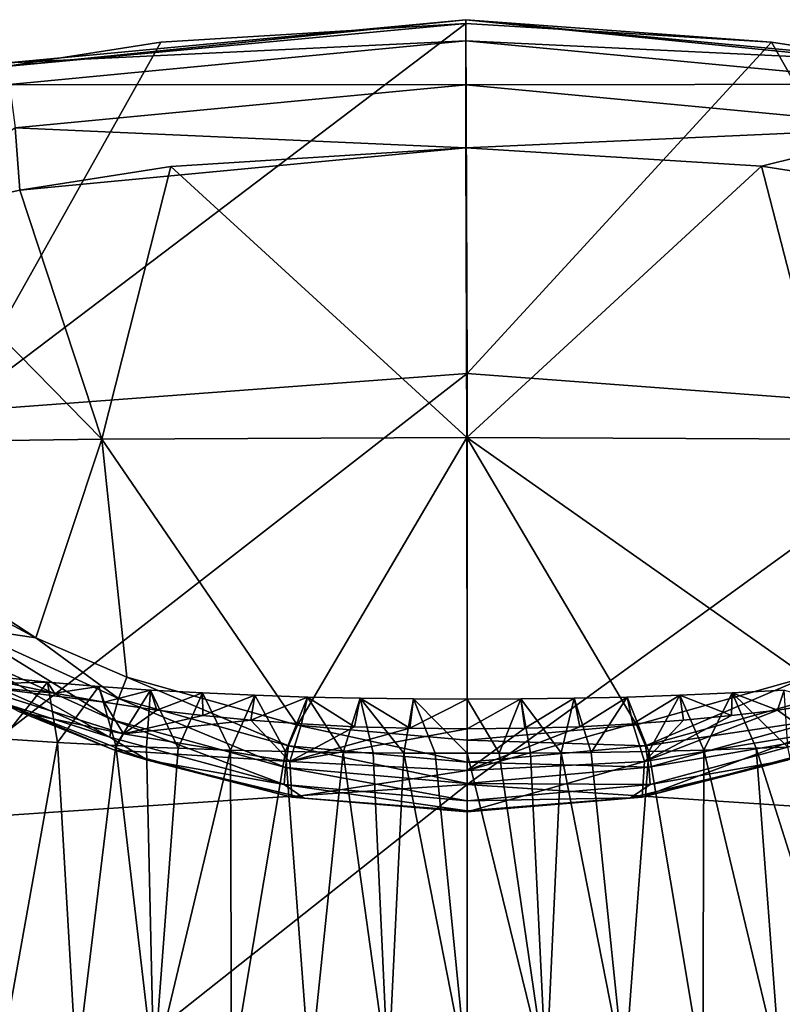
# Model space of a CAD drawing. Header units: millimetres. Extents: x -26 to 26, y -375 to 193.
# Tile 31 of 33: x -6 to 4, y 181 to 193. Entities that reach past the tile are written whole.
import ezdxf

# ---------------------------------------------------------------- set-up
doc = ezdxf.new("R2010")
doc.units = ezdxf.units.MM
doc.header["$LTSCALE"] = 26.699852
for name, color, linetype in [('42', 7, 'CONTINUOUS'), ('53', 7, 'CONTINUOUS'), ('54', 7, 'CONTINUOUS'), ('55', 7, 'CONTINUOUS'), ('56', 7, 'CONTINUOUS'), ('57', 7, 'CONTINUOUS'), ('58', 7, 'CONTINUOUS'), ('71', 7, 'CONTINUOUS'), ('88', 7, 'CONTINUOUS'), ('89', 7, 'CONTINUOUS'), ('97', 7, 'CONTINUOUS'), ('98', 7, 'CONTINUOUS')]:
    doc.layers.add(name, color=color, linetype=linetype)

msp = doc.modelspace()

# ---------------------------------------------------------------- linework, layer by layer
at = {"layer": '42', "color": 7, "linetype": 'CONTINUOUS', "true_color": 0xa2afbf}
for points in [[(0, 189.111, 79.521), (-6.374, 188.633, 79.637), (-0.016, 193.451, 99.09), (0, 189.111, 79.521)], [(-0.016, 193.451, 99.09), (-6.374, 188.633, 79.637), (-3.797, 193.217, 99.067), (-0.016, 193.451, 99.09)], [(3.773, 193.22, 99.067), (0, 189.111, 79.521), (-0.016, 193.451, 99.09), (3.773, 193.22, 99.067)], [(-3.797, 193.217, 99.067), (-6.374, 188.633, 79.637), (-5.724, 192.917, 99.037), (-3.797, 193.217, 99.067)], [(6.374, 188.633, 79.637), (0, 189.111, 79.521), (3.773, 193.22, 99.067), (6.374, 188.633, 79.637)], [(5.673, 192.927, 99.038), (6.374, 188.633, 79.637), (3.773, 193.22, 99.067), (5.673, 192.927, 99.038)], [(0, 184.013, 60.112), (-7.172, 183.534, 60.242), (0, 189.111, 79.521), (0, 184.013, 60.112)], [(0, 189.111, 79.521), (-7.172, 183.534, 60.242), (-6.374, 188.633, 79.637), (0, 189.111, 79.521)], [(6.374, 188.633, 79.637), (0, 184.013, 60.112), (0, 189.111, 79.521), (6.374, 188.633, 79.637)], [(7.171, 183.537, 60.252), (0, 184.013, 60.112), (6.374, 188.633, 79.637), (7.171, 183.537, 60.252)], [(0, 178.183, 40.957), (-7.967, 177.708, 41.112), (0, 184.013, 60.112), (0, 178.183, 40.957)], [(0, 184.013, 60.112), (-7.967, 177.708, 41.112), (-7.172, 183.534, 60.242), (0, 184.013, 60.112)], [(7.171, 183.537, 60.252), (0, 178.183, 40.957), (0, 184.013, 60.112), (7.171, 183.537, 60.252)], [(7.967, 177.708, 41.112), (0, 178.183, 40.957), (7.171, 183.537, 60.252), (7.967, 177.708, 41.112)]]:
    msp.add_3dface(points, dxfattribs=at)
at = {"layer": '53', "color": 7, "linetype": 'CONTINUOUS', "true_color": 0xa2afbf}
for points in [[(-5.081, 184.535, 88.544), (-5.762, 184.581, 88.534), (-5.798, 180.535, 72.106), (-5.081, 184.535, 88.544)], [(-4.845, 180.488, 72.118), (-5.081, 184.535, 88.544), (-5.798, 180.535, 72.106), (-4.845, 180.488, 72.118)], [(-4.356, 184.495, 88.553), (-5.081, 184.535, 88.544), (-4.845, 180.488, 72.118), (-4.356, 184.495, 88.553)], [(-3.887, 180.453, 72.127), (-4.356, 184.495, 88.553), (-4.845, 180.488, 72.118), (-3.887, 180.453, 72.127)], [(-3.976, 184.478, 88.557), (-4.356, 184.495, 88.553), (-3.887, 180.453, 72.127), (-3.976, 184.478, 88.557)], [(-3.585, 184.462, 88.561), (-3.976, 184.478, 88.557), (-3.887, 180.453, 72.127), (-3.585, 184.462, 88.561)], [(-2.935, 184.44, 88.566), (-3.585, 184.462, 88.561), (-3.887, 180.453, 72.127), (-2.935, 184.44, 88.566)], [(-2.922, 180.426, 72.134), (-2.935, 184.44, 88.566), (-3.887, 180.453, 72.127), (-2.922, 180.426, 72.134)], [(-2.253, 184.423, 88.57), (-2.935, 184.44, 88.566), (-2.922, 180.426, 72.134), (-2.253, 184.423, 88.57)], [(-1.952, 180.409, 72.139), (-2.253, 184.423, 88.57), (-2.922, 180.426, 72.134), (-1.952, 180.409, 72.139)], [(-1.537, 184.41, 88.572), (-2.253, 184.423, 88.57), (-1.952, 180.409, 72.139), (-1.537, 184.41, 88.572)], [(-0.978, 180.399, 72.142), (-1.537, 184.41, 88.572), (-1.952, 180.409, 72.139), (-0.978, 180.399, 72.142)], [(-1.166, 184.406, 88.573), (-1.537, 184.41, 88.572), (-0.978, 180.399, 72.142), (-1.166, 184.406, 88.573)], [(-0.786, 184.402, 88.574), (-1.166, 184.406, 88.573), (-0.978, 180.399, 72.142), (-0.786, 184.402, 88.574)], [(0, 180.395, 72.142), (-0.786, 184.402, 88.574), (-0.978, 180.399, 72.142), (0, 180.395, 72.142)], [(-0.398, 184.401, 88.575), (-0.786, 184.402, 88.574), (0, 180.395, 72.142), (-0.398, 184.401, 88.575)], [(0, 184.4, 88.575), (-0.398, 184.401, 88.575), (0, 180.395, 72.142), (0, 184.4, 88.575)]]:
    msp.add_3dface(points, dxfattribs=at)
at = {"layer": '54', "color": 7, "linetype": 'CONTINUOUS', "true_color": 0xa2afbf}
for points in [[(0, 184.4, 88.575), (0.978, 180.399, 72.142), (0.398, 184.401, 88.575), (0, 184.4, 88.575)], [(0, 184.4, 88.575), (0, 180.395, 72.142), (0.978, 180.399, 72.142), (0, 184.4, 88.575)], [(0.398, 184.401, 88.575), (0.978, 180.399, 72.142), (0.786, 184.402, 88.574), (0.398, 184.401, 88.575)], [(0.786, 184.402, 88.574), (0.978, 180.399, 72.142), (1.166, 184.406, 88.573), (0.786, 184.402, 88.574)], [(0.978, 180.399, 72.142), (1.952, 180.409, 72.139), (1.166, 184.406, 88.573), (0.978, 180.399, 72.142)], [(1.166, 184.406, 88.573), (1.952, 180.409, 72.139), (1.537, 184.41, 88.572), (1.166, 184.406, 88.573)], [(1.537, 184.41, 88.572), (1.952, 180.409, 72.139), (2.253, 184.423, 88.57), (1.537, 184.41, 88.572)], [(1.952, 180.409, 72.139), (2.922, 180.426, 72.134), (2.253, 184.423, 88.57), (1.952, 180.409, 72.139)], [(2.253, 184.423, 88.57), (2.922, 180.426, 72.134), (2.935, 184.44, 88.566), (2.253, 184.423, 88.57)], [(2.922, 180.426, 72.134), (3.887, 180.453, 72.127), (2.935, 184.44, 88.566), (2.922, 180.426, 72.134)], [(2.935, 184.44, 88.566), (3.887, 180.453, 72.127), (3.585, 184.462, 88.561), (2.935, 184.44, 88.566)], [(3.585, 184.462, 88.561), (4.845, 180.488, 72.118), (3.976, 184.478, 88.557), (3.585, 184.462, 88.561)], [(3.887, 180.453, 72.127), (4.845, 180.488, 72.118), (3.585, 184.462, 88.561), (3.887, 180.453, 72.127)]]:
    msp.add_3dface(points, dxfattribs=at)
at = {"layer": '55', "color": 7, "linetype": 'CONTINUOUS', "true_color": 0xa2afbf}
for points in [[(-5.762, 184.581, 88.534), (-5.203, 185.284, 93.901), (-5.831, 185.349, 93.899), (-5.762, 184.581, 88.534)], [(-5.203, 185.284, 93.901), (-5.697, 185.269, 99.364), (-5.831, 185.349, 93.899), (-5.203, 185.284, 93.901)], [(-5.762, 184.581, 88.534), (-5.081, 184.535, 88.544), (-5.203, 185.284, 93.901), (-5.762, 184.581, 88.534)], [(-5.117, 185.144, 99.343), (-5.697, 185.269, 99.364), (-5.203, 185.284, 93.901), (-5.117, 185.144, 99.343)], [(-5.081, 184.535, 88.544), (-4.569, 185.23, 93.903), (-5.203, 185.284, 93.901), (-5.081, 184.535, 88.544)], [(-4.569, 185.23, 93.903), (-5.117, 185.144, 99.343), (-5.203, 185.284, 93.901), (-4.569, 185.23, 93.903)], [(-4.502, 185.033, 99.324), (-5.117, 185.144, 99.343), (-4.569, 185.23, 93.903), (-4.502, 185.033, 99.324)], [(-5.081, 184.535, 88.544), (-4.356, 184.495, 88.553), (-4.569, 185.23, 93.903), (-5.081, 184.535, 88.544)], [(-4.356, 184.495, 88.553), (-3.929, 185.185, 93.904), (-4.569, 185.23, 93.903), (-4.356, 184.495, 88.553)], [(-3.929, 185.185, 93.904), (-4.502, 185.033, 99.324), (-4.569, 185.23, 93.903), (-3.929, 185.185, 93.904)], [(-3.85, 184.936, 99.308), (-4.502, 185.033, 99.324), (-3.929, 185.185, 93.904), (-3.85, 184.936, 99.308)], [(-4.356, 184.495, 88.553), (-3.976, 184.478, 88.557), (-3.929, 185.185, 93.904), (-4.356, 184.495, 88.553)], [(-3.976, 184.478, 88.557), (-3.585, 184.462, 88.561), (-3.929, 185.185, 93.904), (-3.976, 184.478, 88.557)], [(-3.585, 184.462, 88.561), (-3.284, 185.148, 93.905), (-3.929, 185.185, 93.904), (-3.585, 184.462, 88.561)], [(-3.284, 185.148, 93.905), (-3.85, 184.936, 99.308), (-3.929, 185.185, 93.904), (-3.284, 185.148, 93.905)], [(-3.279, 184.867, 99.297), (-3.85, 184.936, 99.308), (-3.284, 185.148, 93.905), (-3.279, 184.867, 99.297)], [(-3.585, 184.462, 88.561), (-2.935, 184.44, 88.566), (-3.284, 185.148, 93.905), (-3.585, 184.462, 88.561)], [(-2.935, 184.44, 88.566), (-2.635, 185.12, 93.906), (-3.284, 185.148, 93.905), (-2.935, 184.44, 88.566)], [(-2.635, 185.12, 93.906), (-3.279, 184.867, 99.297), (-3.284, 185.148, 93.905), (-2.635, 185.12, 93.906)], [(-2.681, 184.81, 99.287), (-3.279, 184.867, 99.297), (-2.635, 185.12, 93.906), (-2.681, 184.81, 99.287)], [(-2.935, 184.44, 88.566), (-2.253, 184.423, 88.57), (-2.635, 185.12, 93.906), (-2.935, 184.44, 88.566)], [(-1.982, 185.098, 93.906), (-2.681, 184.81, 99.287), (-2.635, 185.12, 93.906), (-1.982, 185.098, 93.906)], [(-2.253, 184.423, 88.57), (-1.982, 185.098, 93.906), (-2.635, 185.12, 93.906), (-2.253, 184.423, 88.57)], [(-2.054, 184.764, 99.279), (-2.681, 184.81, 99.287), (-1.982, 185.098, 93.906), (-2.054, 184.764, 99.279)], [(-2.253, 184.423, 88.57), (-1.537, 184.41, 88.572), (-1.982, 185.098, 93.906), (-2.253, 184.423, 88.57)], [(-1.398, 184.73, 99.274), (-2.054, 184.764, 99.279), (-1.982, 185.098, 93.906), (-1.398, 184.73, 99.274)], [(-1.537, 184.41, 88.572), (-1.325, 185.084, 93.907), (-1.982, 185.098, 93.906), (-1.537, 184.41, 88.572)], [(-1.325, 185.084, 93.907), (-1.398, 184.73, 99.274), (-1.982, 185.098, 93.906), (-1.325, 185.084, 93.907)], [(-1.537, 184.41, 88.572), (-1.166, 184.406, 88.573), (-1.325, 185.084, 93.907), (-1.537, 184.41, 88.572)], [(-0.713, 184.71, 99.27), (-1.398, 184.73, 99.274), (-1.325, 185.084, 93.907), (-0.713, 184.71, 99.27)], [(-1.166, 184.406, 88.573), (-0.786, 184.402, 88.574), (-1.325, 185.084, 93.907), (-1.166, 184.406, 88.573)], [(-0.786, 184.402, 88.574), (-0.664, 185.075, 93.907), (-1.325, 185.084, 93.907), (-0.786, 184.402, 88.574)], [(-0.664, 185.075, 93.907), (-0.713, 184.71, 99.27), (-1.325, 185.084, 93.907), (-0.664, 185.075, 93.907)], [(-0.786, 184.402, 88.574), (-0.398, 184.401, 88.575), (-0.664, 185.075, 93.907), (-0.786, 184.402, 88.574)], [(0, 185.072, 93.907), (-0.713, 184.71, 99.27), (-0.664, 185.075, 93.907), (0, 185.072, 93.907)], [(0, 184.703, 99.269), (-0.713, 184.71, 99.27), (0, 185.072, 93.907), (0, 184.703, 99.269)], [(-0.398, 184.401, 88.575), (0, 184.4, 88.575), (-0.664, 185.075, 93.907), (-0.398, 184.401, 88.575)], [(0, 184.4, 88.575), (0, 185.072, 93.907), (-0.664, 185.075, 93.907), (0, 184.4, 88.575)]]:
    msp.add_3dface(points, dxfattribs=at)
at = {"layer": '56', "color": 7, "linetype": 'CONTINUOUS', "true_color": 0xa2afbf}
for points in [[(1.982, 185.098, 93.906), (2.253, 184.423, 88.57), (2.635, 185.12, 93.906), (1.982, 185.098, 93.906)], [(1.982, 185.098, 93.906), (2.635, 185.12, 93.906), (2.054, 184.764, 99.279), (1.982, 185.098, 93.906)], [(2.054, 184.764, 99.279), (2.635, 185.12, 93.906), (2.681, 184.81, 99.287), (2.054, 184.764, 99.279)], [(2.253, 184.423, 88.57), (2.935, 184.44, 88.566), (2.635, 185.12, 93.906), (2.253, 184.423, 88.57)], [(2.635, 185.12, 93.906), (2.935, 184.44, 88.566), (3.284, 185.148, 93.905), (2.635, 185.12, 93.906)], [(2.635, 185.12, 93.906), (3.284, 185.148, 93.905), (3.279, 184.867, 99.297), (2.635, 185.12, 93.906)], [(2.681, 184.81, 99.287), (2.635, 185.12, 93.906), (3.279, 184.867, 99.297), (2.681, 184.81, 99.287)], [(2.935, 184.44, 88.566), (3.585, 184.462, 88.561), (3.284, 185.148, 93.905), (2.935, 184.44, 88.566)], [(3.279, 184.867, 99.297), (3.284, 185.148, 93.905), (3.85, 184.936, 99.308), (3.279, 184.867, 99.297)], [(3.284, 185.148, 93.905), (3.976, 184.478, 88.557), (3.929, 185.185, 93.904), (3.284, 185.148, 93.905)], [(3.284, 185.148, 93.905), (3.929, 185.185, 93.904), (3.85, 184.936, 99.308), (3.284, 185.148, 93.905)], [(3.585, 184.462, 88.561), (3.976, 184.478, 88.557), (3.284, 185.148, 93.905), (3.585, 184.462, 88.561)], [(3.85, 184.936, 99.308), (3.929, 185.185, 93.904), (4.502, 185.033, 99.324), (3.85, 184.936, 99.308)], [(0, 185.072, 93.907), (0.398, 184.401, 88.575), (0.664, 185.075, 93.907), (0, 185.072, 93.907)], [(0, 184.703, 99.269), (0, 185.072, 93.907), (0.664, 185.075, 93.907), (0, 184.703, 99.269)], [(0, 184.703, 99.269), (0.664, 185.075, 93.907), (0.713, 184.71, 99.27), (0, 184.703, 99.269)], [(0, 184.4, 88.575), (0.398, 184.401, 88.575), (0, 185.072, 93.907), (0, 184.4, 88.575)], [(0.398, 184.401, 88.575), (0.786, 184.402, 88.574), (0.664, 185.075, 93.907), (0.398, 184.401, 88.575)], [(0.664, 185.075, 93.907), (1.166, 184.406, 88.573), (1.325, 185.084, 93.907), (0.664, 185.075, 93.907)], [(0.664, 185.075, 93.907), (1.325, 185.084, 93.907), (0.713, 184.71, 99.27), (0.664, 185.075, 93.907)], [(0.786, 184.402, 88.574), (1.166, 184.406, 88.573), (0.664, 185.075, 93.907), (0.786, 184.402, 88.574)], [(0.713, 184.71, 99.27), (1.325, 185.084, 93.907), (1.398, 184.73, 99.274), (0.713, 184.71, 99.27)], [(1.166, 184.406, 88.573), (1.537, 184.41, 88.572), (1.325, 185.084, 93.907), (1.166, 184.406, 88.573)], [(1.325, 185.084, 93.907), (1.537, 184.41, 88.572), (1.982, 185.098, 93.906), (1.325, 185.084, 93.907)], [(1.325, 185.084, 93.907), (1.982, 185.098, 93.906), (1.398, 184.73, 99.274), (1.325, 185.084, 93.907)], [(1.398, 184.73, 99.274), (1.982, 185.098, 93.906), (2.054, 184.764, 99.279), (1.398, 184.73, 99.274)], [(1.537, 184.41, 88.572), (2.253, 184.423, 88.57), (1.982, 185.098, 93.906), (1.537, 184.41, 88.572)]]:
    msp.add_3dface(points, dxfattribs=at)
at = {"layer": '57', "color": 7, "linetype": 'CONTINUOUS', "true_color": 0xa2afbf}
for points in [[(-5.697, 185.269, 99.364), (-5.117, 185.144, 99.343), (-6.176, 185.244, 102.519), (-5.697, 185.269, 99.364)], [(-5.117, 185.144, 99.343), (-4.502, 185.033, 99.324), (-6.176, 185.244, 102.519), (-5.117, 185.144, 99.343)], [(-6.176, 185.244, 102.519), (-4.502, 185.033, 99.324), (-4.263, 184.643, 102.418), (-6.176, 185.244, 102.519)], [(-6.176, 185.244, 102.519), (-4.263, 184.643, 102.418), (-5.55, 184.915, 104.63), (-6.176, 185.244, 102.519)], [(-4.502, 185.033, 99.324), (-3.85, 184.936, 99.308), (-4.263, 184.643, 102.418), (-4.502, 185.033, 99.324)], [(-5.55, 184.915, 104.63), (-4.263, 184.643, 102.418), (-4.373, 184.439, 104.94), (-5.55, 184.915, 104.63)], [(-3.85, 184.936, 99.308), (-3.279, 184.867, 99.297), (-4.263, 184.643, 102.418), (-3.85, 184.936, 99.308)], [(-3.279, 184.867, 99.297), (-2.681, 184.81, 99.287), (-4.263, 184.643, 102.418), (-3.279, 184.867, 99.297)], [(-4.263, 184.643, 102.418), (-2.681, 184.81, 99.287), (-2.2, 184.299, 102.361), (-4.263, 184.643, 102.418)], [(-2.681, 184.81, 99.287), (-2.054, 184.764, 99.279), (-2.2, 184.299, 102.361), (-2.681, 184.81, 99.287)], [(-2.054, 184.764, 99.279), (-1.398, 184.73, 99.274), (-2.2, 184.299, 102.361), (-2.054, 184.764, 99.279)], [(-4.263, 184.643, 102.418), (-2.2, 184.299, 102.361), (-4.373, 184.439, 104.94), (-4.263, 184.643, 102.418)], [(-1.398, 184.73, 99.274), (-0.713, 184.71, 99.27), (-2.2, 184.299, 102.361), (-1.398, 184.73, 99.274)], [(-0.713, 184.71, 99.27), (0, 184.703, 99.269), (-2.2, 184.299, 102.361), (-0.713, 184.71, 99.27)], [(-2.2, 184.299, 102.361), (0, 184.703, 99.269), (0, 184.188, 102.342), (-2.2, 184.299, 102.361)], [(-4.373, 184.439, 104.94), (-2.2, 184.299, 102.361), (-2.175, 183.858, 105.303), (-4.373, 184.439, 104.94)], [(-2.2, 184.299, 102.361), (0, 184.188, 102.342), (-2.175, 183.858, 105.303), (-2.2, 184.299, 102.361)], [(0, 184.188, 102.342), (0, 183.674, 105.415), (-2.175, 183.858, 105.303), (0, 184.188, 102.342)]]:
    msp.add_3dface(points, dxfattribs=at)
at = {"layer": '58', "color": 7, "linetype": 'CONTINUOUS', "true_color": 0xa2afbf}
for points in [[(3.85, 184.936, 99.308), (4.502, 185.033, 99.324), (4.258, 184.642, 102.418), (3.85, 184.936, 99.308)], [(3.279, 184.867, 99.297), (3.85, 184.936, 99.308), (2.197, 184.298, 102.36), (3.279, 184.867, 99.297)], [(2.197, 184.298, 102.36), (3.85, 184.936, 99.308), (4.258, 184.642, 102.418), (2.197, 184.298, 102.36)], [(2.681, 184.81, 99.287), (3.279, 184.867, 99.297), (2.197, 184.298, 102.36), (2.681, 184.81, 99.287)], [(1.398, 184.73, 99.274), (2.054, 184.764, 99.279), (0, 184.188, 102.342), (1.398, 184.73, 99.274)], [(0, 184.188, 102.342), (2.054, 184.764, 99.279), (2.197, 184.298, 102.36), (0, 184.188, 102.342)], [(2.054, 184.764, 99.279), (2.681, 184.81, 99.287), (2.197, 184.298, 102.36), (2.054, 184.764, 99.279)], [(0.713, 184.71, 99.27), (1.398, 184.73, 99.274), (0, 184.188, 102.342), (0.713, 184.71, 99.27)], [(0, 184.703, 99.269), (0.713, 184.71, 99.27), (0, 184.188, 102.342), (0, 184.703, 99.269)], [(2.197, 184.298, 102.36), (4.258, 184.642, 102.418), (2.172, 183.858, 105.301), (2.197, 184.298, 102.36)], [(2.172, 183.858, 105.301), (4.258, 184.642, 102.418), (4.368, 184.438, 104.937), (2.172, 183.858, 105.301)], [(0, 183.674, 105.415), (0, 184.188, 102.342), (2.197, 184.298, 102.36), (0, 183.674, 105.415)], [(0, 183.674, 105.415), (2.197, 184.298, 102.36), (2.172, 183.858, 105.301), (0, 183.674, 105.415)]]:
    msp.add_3dface(points, dxfattribs=at)
at = {"layer": '71', "color": 7, "linetype": 'CONTINUOUS', "true_color": 0xa2afbf}
for points in [[(-3.675, 191.678, 102.556), (-0.005, 188.318, 104.541), (-0.015, 191.909, 102.596), (-3.675, 191.678, 102.556)], [(-0.015, 191.909, 102.596), (-0.005, 188.318, 104.541), (3.65, 191.681, 102.557), (-0.015, 191.909, 102.596)], [(-5.548, 191.382, 102.504), (-4.532, 188.296, 104.293), (-3.675, 191.678, 102.556), (-5.548, 191.382, 102.504)], [(-4.532, 188.296, 104.293), (-0.005, 188.318, 104.541), (-3.675, 191.678, 102.556), (-4.532, 188.296, 104.293)], [(-0.005, 188.318, 104.541), (4.522, 188.296, 104.295), (3.65, 191.681, 102.557), (-0.005, 188.318, 104.541)], [(3.65, 191.681, 102.557), (4.522, 188.296, 104.295), (5.499, 191.392, 102.505), (3.65, 191.681, 102.557)], [(-7.203, 191.018, 102.439), (-4.532, 188.296, 104.293), (-5.548, 191.382, 102.504), (-7.203, 191.018, 102.439)], [(-9.019, 188.234, 103.55), (-4.532, 188.296, 104.293), (-7.203, 191.018, 102.439), (-9.019, 188.234, 103.55)], [(-9.019, 188.234, 103.55), (-5.349, 185.831, 105.301), (-4.532, 188.296, 104.293), (-9.019, 188.234, 103.55)], [(-5.349, 185.831, 105.301), (-4.219, 185.345, 105.631), (-4.532, 188.296, 104.293), (-5.349, 185.831, 105.301)], [(-4.532, 188.296, 104.293), (-2.104, 184.751, 106.024), (-0.005, 188.318, 104.541), (-4.532, 188.296, 104.293)], [(-4.219, 185.345, 105.631), (-2.104, 184.751, 106.024), (-4.532, 188.296, 104.293), (-4.219, 185.345, 105.631)], [(-2.104, 184.751, 106.024), (0, 184.563, 106.148), (-0.005, 188.318, 104.541), (-2.104, 184.751, 106.024)], [(-0.005, 188.318, 104.541), (0, 184.563, 106.148), (2.101, 184.753, 106.023), (-0.005, 188.318, 104.541)], [(4.522, 188.296, 104.295), (-0.005, 188.318, 104.541), (4.213, 185.347, 105.63), (4.522, 188.296, 104.295)], [(4.213, 185.347, 105.63), (-0.005, 188.318, 104.541), (2.101, 184.753, 106.023), (4.213, 185.347, 105.63)], [(-6.542, 186.471, 104.854), (-5.349, 185.831, 105.301), (-9.019, 188.234, 103.55), (-6.542, 186.471, 104.854)]]:
    msp.add_3dface(points, dxfattribs=at)
at = {"layer": '88', "color": 7, "linetype": 'CONTINUOUS', "true_color": 0xa2afbf}
for points in [[(-0.016, 193.451, 99.09), (-5.724, 192.917, 99.037), (-0.016, 193.497, 100.106), (-0.016, 193.451, 99.09)], [(-5.724, 192.917, 99.037), (-5.695, 192.961, 100.047), (-0.016, 193.497, 100.106), (-5.724, 192.917, 99.037)], [(-0.016, 193.451, 99.09), (-3.797, 193.217, 99.067), (-5.724, 192.917, 99.037), (-0.016, 193.451, 99.09)], [(-0.016, 193.497, 100.106), (-5.695, 192.961, 100.047), (-0.016, 193.235, 101.087), (-0.016, 193.497, 100.106)], [(-5.695, 192.961, 100.047), (-5.677, 192.694, 101.016), (-0.016, 193.235, 101.087), (-5.695, 192.961, 100.047)], [(-0.016, 193.235, 101.087), (-5.677, 192.694, 101.016), (-0.016, 192.688, 101.944), (-0.016, 193.235, 101.087)], [(-5.677, 192.694, 101.016), (-5.604, 192.156, 101.861), (-0.016, 192.688, 101.944), (-5.677, 192.694, 101.016)], [(-5.604, 192.156, 101.861), (-0.015, 191.909, 102.596), (-0.016, 192.688, 101.944), (-5.604, 192.156, 101.861)], [(-7.203, 191.018, 102.439), (-5.548, 191.382, 102.504), (-5.604, 192.156, 101.861), (-7.203, 191.018, 102.439)], [(-5.548, 191.382, 102.504), (-0.015, 191.909, 102.596), (-5.604, 192.156, 101.861), (-5.548, 191.382, 102.504)], [(-5.548, 191.382, 102.504), (-3.675, 191.678, 102.556), (-0.015, 191.909, 102.596), (-5.548, 191.382, 102.504)]]:
    msp.add_3dface(points, dxfattribs=at)
at = {"layer": '89', "color": 7, "linetype": 'CONTINUOUS', "true_color": 0xa2afbf}
for points in [[(5.673, 192.927, 99.038), (3.773, 193.22, 99.067), (-0.016, 193.497, 100.106), (5.673, 192.927, 99.038)], [(5.673, 192.927, 99.038), (-0.016, 193.497, 100.106), (5.676, 192.964, 100.047), (5.673, 192.927, 99.038)], [(3.773, 193.22, 99.067), (-0.016, 193.451, 99.09), (-0.016, 193.497, 100.106), (3.773, 193.22, 99.067)], [(-0.016, 193.497, 100.106), (-0.016, 193.235, 101.087), (5.676, 192.964, 100.047), (-0.016, 193.497, 100.106)], [(-0.016, 193.235, 101.087), (-0.016, 192.688, 101.944), (5.658, 192.698, 101.016), (-0.016, 193.235, 101.087)], [(-0.016, 193.235, 101.087), (5.658, 192.698, 101.016), (5.676, 192.964, 100.047), (-0.016, 193.235, 101.087)], [(-0.016, 192.688, 101.944), (5.585, 192.16, 101.862), (5.658, 192.698, 101.016), (-0.016, 192.688, 101.944)], [(-0.016, 192.688, 101.944), (-0.015, 191.909, 102.596), (5.585, 192.16, 101.862), (-0.016, 192.688, 101.944)], [(-0.015, 191.909, 102.596), (3.65, 191.681, 102.557), (5.585, 192.16, 101.862), (-0.015, 191.909, 102.596)], [(3.65, 191.681, 102.557), (5.499, 191.392, 102.505), (5.585, 192.16, 101.862), (3.65, 191.681, 102.557)]]:
    msp.add_3dface(points, dxfattribs=at)
at = {"layer": '97', "color": 7, "linetype": 'CONTINUOUS', "true_color": 0xa2afbf}
for points in [[(4.213, 185.347, 105.63), (2.101, 184.753, 106.023), (2.213, 184.493, 106.054), (4.213, 185.347, 105.63)], [(4.213, 185.347, 105.63), (2.213, 184.493, 106.054), (4.322, 185.083, 105.66), (4.213, 185.347, 105.63)], [(2.213, 184.493, 106.054), (4.398, 184.818, 105.575), (4.322, 185.083, 105.66), (2.213, 184.493, 106.054)], [(2.101, 184.753, 106.023), (0, 184.563, 106.148), (2.213, 184.493, 106.054), (2.101, 184.753, 106.023)], [(2.253, 184.227, 105.978), (4.398, 184.818, 105.575), (2.213, 184.493, 106.054), (2.253, 184.227, 105.978)], [(2.253, 184.227, 105.978), (4.43, 184.601, 105.388), (4.398, 184.818, 105.575), (2.253, 184.227, 105.978)], [(0, 184.563, 106.148), (0, 184.291, 106.189), (2.213, 184.493, 106.054), (0, 184.563, 106.148)], [(2.27, 184.012, 105.799), (4.43, 184.601, 105.388), (2.253, 184.227, 105.978), (2.27, 184.012, 105.799)], [(2.27, 184.012, 105.799), (3.968, 184.317, 105.243), (4.43, 184.601, 105.388), (2.27, 184.012, 105.799)], [(0, 184.291, 106.189), (2.253, 184.227, 105.978), (2.213, 184.493, 106.054), (0, 184.291, 106.189)], [(2.172, 183.858, 105.301), (4.368, 184.438, 104.937), (3.968, 184.317, 105.243), (2.172, 183.858, 105.301)], [(0, 184.024, 106.115), (2.253, 184.227, 105.978), (0, 184.291, 106.189), (0, 184.024, 106.115)], [(2.172, 183.858, 105.301), (3.968, 184.317, 105.243), (2.024, 183.846, 105.578), (2.172, 183.858, 105.301)], [(2.024, 183.846, 105.578), (3.968, 184.317, 105.243), (2.27, 184.012, 105.799), (2.024, 183.846, 105.578)], [(0, 184.024, 106.115), (2.27, 184.012, 105.799), (2.253, 184.227, 105.978), (0, 184.024, 106.115)], [(0, 183.81, 105.939), (2.27, 184.012, 105.799), (0, 184.024, 106.115), (0, 183.81, 105.939)], [(0, 183.81, 105.939), (2.024, 183.846, 105.578), (2.27, 184.012, 105.799), (0, 183.81, 105.939)], [(0, 183.674, 105.415), (2.172, 183.858, 105.301), (0, 183.686, 105.692), (0, 183.674, 105.415)], [(2.172, 183.858, 105.301), (2.024, 183.846, 105.578), (0, 183.686, 105.692), (2.172, 183.858, 105.301)], [(0, 183.686, 105.692), (2.024, 183.846, 105.578), (0, 183.81, 105.939), (0, 183.686, 105.692)]]:
    msp.add_3dface(points, dxfattribs=at)
at = {"layer": '98', "color": 7, "linetype": 'CONTINUOUS', "true_color": 0xa2afbf}
for points in [[(-5.349, 185.831, 105.301), (-6.542, 186.471, 104.854), (-6.267, 185.968, 105.045), (-5.349, 185.831, 105.301)], [(-6.371, 185.702, 104.948), (-4.4, 184.817, 105.576), (-6.267, 185.968, 105.045), (-6.371, 185.702, 104.948)], [(-5.349, 185.831, 105.301), (-6.267, 185.968, 105.045), (-4.324, 185.08, 105.661), (-5.349, 185.831, 105.301)], [(-6.267, 185.968, 105.045), (-4.4, 184.817, 105.576), (-4.324, 185.08, 105.661), (-6.267, 185.968, 105.045)], [(-4.219, 185.345, 105.631), (-5.349, 185.831, 105.301), (-4.324, 185.08, 105.661), (-4.219, 185.345, 105.631)], [(-6.413, 185.478, 104.751), (-4.431, 184.6, 105.39), (-6.371, 185.702, 104.948), (-6.413, 185.478, 104.751)], [(-6.371, 185.702, 104.948), (-4.431, 184.6, 105.39), (-4.4, 184.817, 105.576), (-6.371, 185.702, 104.948)], [(-6.413, 185.478, 104.751), (-5.769, 185.031, 104.719), (-4.431, 184.6, 105.39), (-6.413, 185.478, 104.751)], [(-4.219, 185.345, 105.631), (-4.324, 185.08, 105.661), (-2.214, 184.491, 106.055), (-4.219, 185.345, 105.631)], [(-2.104, 184.751, 106.024), (-4.219, 185.345, 105.631), (-2.214, 184.491, 106.055), (-2.104, 184.751, 106.024)], [(-5.55, 184.915, 104.63), (-4.373, 184.439, 104.94), (-5.769, 185.031, 104.719), (-5.55, 184.915, 104.63)], [(-5.769, 185.031, 104.719), (-4.373, 184.439, 104.94), (-3.965, 184.315, 105.246), (-5.769, 185.031, 104.719)], [(-5.769, 185.031, 104.719), (-3.965, 184.315, 105.246), (-4.431, 184.6, 105.39), (-5.769, 185.031, 104.719)], [(-4.4, 184.817, 105.576), (-2.254, 184.226, 105.978), (-4.324, 185.08, 105.661), (-4.4, 184.817, 105.576)], [(-4.324, 185.08, 105.661), (-2.254, 184.226, 105.978), (-2.214, 184.491, 106.055), (-4.324, 185.08, 105.661)], [(-4.431, 184.6, 105.39), (-2.271, 184.012, 105.8), (-4.4, 184.817, 105.576), (-4.431, 184.6, 105.39)], [(-4.4, 184.817, 105.576), (-2.271, 184.012, 105.8), (-2.254, 184.226, 105.978), (-4.4, 184.817, 105.576)], [(0, 184.291, 106.189), (-2.104, 184.751, 106.024), (-2.214, 184.491, 106.055), (0, 184.291, 106.189)], [(0, 184.563, 106.148), (-2.104, 184.751, 106.024), (0, 184.291, 106.189), (0, 184.563, 106.148)], [(-4.431, 184.6, 105.39), (-3.965, 184.315, 105.246), (-2.271, 184.012, 105.8), (-4.431, 184.6, 105.39)], [(-4.373, 184.439, 104.94), (-2.175, 183.858, 105.303), (-3.965, 184.315, 105.246), (-4.373, 184.439, 104.94)], [(-2.254, 184.226, 105.978), (0, 184.024, 106.115), (-2.214, 184.491, 106.055), (-2.254, 184.226, 105.978)], [(0, 184.024, 106.115), (0, 184.291, 106.189), (-2.214, 184.491, 106.055), (0, 184.024, 106.115)], [(-3.965, 184.315, 105.246), (-2.175, 183.858, 105.303), (-2.022, 183.845, 105.58), (-3.965, 184.315, 105.246)], [(-3.965, 184.315, 105.246), (-2.022, 183.845, 105.58), (-2.271, 184.012, 105.8), (-3.965, 184.315, 105.246)], [(-2.271, 184.012, 105.8), (0, 183.81, 105.939), (-2.254, 184.226, 105.978), (-2.271, 184.012, 105.8)], [(0, 183.81, 105.939), (0, 184.024, 106.115), (-2.254, 184.226, 105.978), (0, 183.81, 105.939)], [(0, 183.686, 105.692), (0, 183.81, 105.939), (-2.271, 184.012, 105.8), (0, 183.686, 105.692)], [(-2.022, 183.845, 105.58), (0, 183.686, 105.692), (-2.271, 184.012, 105.8), (-2.022, 183.845, 105.58)], [(-2.175, 183.858, 105.303), (0, 183.674, 105.415), (-2.022, 183.845, 105.58), (-2.175, 183.858, 105.303)], [(0, 183.674, 105.415), (0, 183.686, 105.692), (-2.022, 183.845, 105.58), (0, 183.674, 105.415)]]:
    msp.add_3dface(points, dxfattribs=at)

doc.saveas('drawing.dxf')
